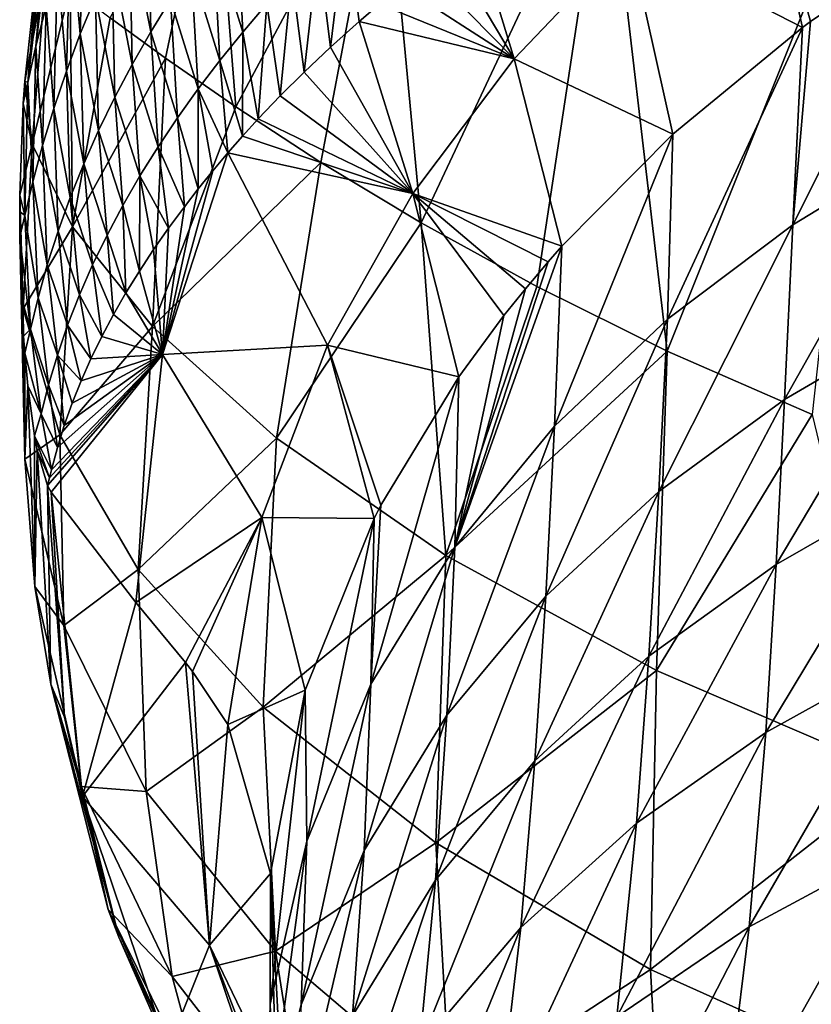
# Model space of a CAD drawing. Header units: millimetres. Extents: x -110 to 119, y -127 to 212.
# Tile 10 of 186: x -15.69 to -9.44, y -60.19 to -52.42. Entities that reach past the tile are written whole.
import ezdxf

# ---------------------------------------------------------------- set-up
doc = ezdxf.new("R2010")
doc.units = ezdxf.units.MM
doc.header["$LTSCALE"] = 26.699852
for name, color, linetype in [('88', 7, 'CONTINUOUS'), ('89', 7, 'CONTINUOUS'), ('90', 7, 'CONTINUOUS'), ('91', 7, 'CONTINUOUS'), ('92', 7, 'CONTINUOUS'), ('93', 7, 'CONTINUOUS'), ('95', 7, 'CONTINUOUS')]:
    doc.layers.add(name, color=color, linetype=linetype)

msp = doc.modelspace()

# ---------------------------------------------------------------- linework, layer by layer
at = {"layer": '88', "color": 7, "linetype": 'CONTINUOUS', "true_color": 0xa2afbf}
for points in [[(-14.975, -52.406, -4.589), (-14.1581, -50.9147, -6.2553), (-14.5387, -52.7243, -5.9625), (-14.975, -52.406, -4.589)], [(-14.5387, -52.7243, -5.9625), (-14.1581, -50.9147, -6.2553), (-13.9842, -53.1085, -7.2458), (-14.5387, -52.7243, -5.9625)], [(-14.1581, -50.9147, -6.2553), (-12.8126, -50.9147, -8.6533), (-13.9842, -53.1085, -7.2458), (-14.1581, -50.9147, -6.2553)], [(-13.9842, -53.1085, -7.2458), (-12.8126, -50.9147, -8.6533), (-13.3111, -53.5464, -8.4368), (-13.9842, -53.1085, -7.2458)], [(-13.3111, -53.5464, -8.4368), (-12.8126, -50.9147, -8.6533), (-12.5203, -54.023, -9.5262), (-13.3111, -53.5464, -8.4368)], [(-12.8126, -50.9147, -8.6533), (-11.0611, -50.9147, -10.6454), (-12.5203, -54.023, -9.5262), (-12.8126, -50.9147, -8.6533)], [(-12.5203, -54.023, -9.5262), (-11.0611, -50.9147, -10.6454), (-11.6081, -54.5252, -10.5158), (-12.5203, -54.023, -9.5262)], [(-11.6081, -54.5252, -10.5158), (-11.0611, -50.9147, -10.6454), (-10.5774, -55.0348, -11.3979), (-11.6081, -54.5252, -10.5158)], [(-11.0611, -50.9147, -10.6454), (-8.9283, -50.9147, -12.2561), (-10.5774, -55.0348, -11.3979), (-11.0611, -50.9147, -10.6454)], [(-10.5774, -55.0348, -11.3979), (-8.9283, -50.9147, -12.2561), (-9.4334, -55.5338, -12.1658), (-10.5774, -55.0348, -11.3979)]]:
    msp.add_3dface(points, dxfattribs=at)
at = {"layer": '89', "color": 7, "linetype": 'CONTINUOUS', "true_color": 0xa2afbf}
for points in [[(-9.4476, -52.4357, 22.8734), (-9.5852, -54.0376, 27.6598), (-8.4461, -51.7609, 23.1208), (-9.4476, -52.4357, 22.8734)], [(-8.4461, -51.7609, 23.1208), (-9.5852, -54.0376, 27.6598), (-8.5059, -53.3802, 27.9192), (-8.4461, -51.7609, 23.1208)], [(-10.5334, -53.3241, 22.5478), (-10.5747, -54.7836, 27.3653), (-9.5105, -52.4822, 22.8564), (-10.5334, -53.3241, 22.5478)], [(-9.5105, -52.4822, 22.8564), (-10.5747, -54.7836, 27.3653), (-9.5852, -54.0376, 27.6598), (-9.5105, -52.4822, 22.8564)], [(-9.5105, -52.4822, 22.8564), (-9.5852, -54.0376, 27.6598), (-9.4476, -52.4357, 22.8734), (-9.5105, -52.4822, 22.8564)], [(-11.4095, -54.2079, 22.2238), (-11.4677, -55.6274, 27.0349), (-10.5334, -53.3241, 22.5478), (-11.4095, -54.2079, 22.2238)], [(-10.5334, -53.3241, 22.5478), (-11.4677, -55.6274, 27.0349), (-10.5747, -54.7836, 27.3653), (-10.5334, -53.3241, 22.5478)], [(-9.5852, -54.0376, 27.6598), (-9.6511, -55.4157, 32.7027), (-8.5059, -53.3802, 27.9192), (-9.5852, -54.0376, 27.6598)], [(-8.5059, -53.3802, 27.9192), (-9.6511, -55.4157, 32.7027), (-8.5646, -54.7816, 32.9721), (-8.5059, -53.3802, 27.9192)], [(-10.5747, -54.7836, 27.3653), (-10.6436, -56.1411, 32.3937), (-9.5852, -54.0376, 27.6598), (-10.5747, -54.7836, 27.3653)], [(-9.5852, -54.0376, 27.6598), (-10.6436, -56.1411, 32.3937), (-9.6511, -55.4157, 32.7027), (-9.5852, -54.0376, 27.6598)], [(-11.4095, -54.2079, 22.2238), (-11.5175, -54.3308, 22.1788), (-12.2543, -56.581, 26.6631), (-11.4095, -54.2079, 22.2238)], [(-11.4677, -55.6274, 27.0349), (-11.4095, -54.2079, 22.2238), (-12.2543, -56.581, 26.6631), (-11.4677, -55.6274, 27.0349)], [(-11.5175, -54.3308, 22.1788), (-11.6961, -54.5423, 22.1012), (-12.2543, -56.581, 26.6631), (-11.5175, -54.3308, 22.1788)], [(-11.6961, -54.5423, 22.1012), (-11.8664, -54.7542, 22.0235), (-12.2543, -56.581, 26.6631), (-11.6961, -54.5423, 22.1012)], [(-12.2543, -56.581, 26.6631), (-11.8664, -54.7542, 22.0235), (-12.2238, -55.2378, 21.8462), (-12.2543, -56.581, 26.6631)], [(-11.4677, -55.6274, 27.0349), (-11.5357, -56.9678, 32.0462), (-10.5747, -54.7836, 27.3653), (-11.4677, -55.6274, 27.0349)], [(-10.5747, -54.7836, 27.3653), (-11.5357, -56.9678, 32.0462), (-10.6436, -56.1411, 32.3937), (-10.5747, -54.7836, 27.3653)], [(-9.6511, -55.4157, 32.7027), (-9.7193, -56.7172, 37.6807), (-8.5646, -54.7816, 32.9721), (-9.6511, -55.4157, 32.7027)], [(-8.5646, -54.7816, 32.9721), (-9.7193, -56.7172, 37.6807), (-8.6207, -56.0891, 37.969), (-8.5646, -54.7816, 32.9721)], [(-12.9168, -57.6621, 26.2346), (-12.2543, -56.581, 26.6631), (-12.2238, -55.2378, 21.8462), (-12.9168, -57.6621, 26.2346)], [(-12.9168, -57.6621, 26.2346), (-12.2238, -55.2378, 21.8462), (-12.838, -56.2494, 21.4754), (-12.9168, -57.6621, 26.2346)], [(-10.6436, -56.1411, 32.3937), (-10.722, -57.4396, 37.3504), (-9.6511, -55.4157, 32.7027), (-10.6436, -56.1411, 32.3937)], [(-9.6511, -55.4157, 32.7027), (-10.722, -57.4396, 37.3504), (-9.7193, -56.7172, 37.6807), (-9.6511, -55.4157, 32.7027)], [(-11.5357, -56.9678, 32.0462), (-11.4677, -55.6274, 27.0349), (-12.317, -57.9074, 31.6537), (-11.5357, -56.9678, 32.0462)], [(-12.317, -57.9074, 31.6537), (-11.4677, -55.6274, 27.0349), (-12.2543, -56.581, 26.6631), (-12.317, -57.9074, 31.6537)], [(-11.5357, -56.9678, 32.0462), (-11.6217, -58.2663, 36.9806), (-10.6436, -56.1411, 32.3937), (-11.5357, -56.9678, 32.0462)], [(-10.6436, -56.1411, 32.3937), (-11.6217, -58.2663, 36.9806), (-10.722, -57.4396, 37.3504), (-10.6436, -56.1411, 32.3937)], [(-9.7193, -56.7172, 37.6807), (-9.8002, -58.0439, 42.4924), (-8.6207, -56.0891, 37.969), (-9.7193, -56.7172, 37.6807)], [(-8.6207, -56.0891, 37.969), (-9.8002, -58.0439, 42.4924), (-8.6846, -57.425, 42.8026), (-8.6207, -56.0891, 37.969)], [(-12.8923, -56.355, 21.4367), (-12.9168, -57.6621, 26.2346), (-12.838, -56.2494, 21.4754), (-12.8923, -56.355, 21.4367)], [(-13.4346, -57.7089, 20.9405), (-13.4239, -58.9002, 25.7215), (-12.8923, -56.355, 21.4367), (-13.4346, -57.7089, 20.9405)], [(-12.8923, -56.355, 21.4367), (-13.4239, -58.9002, 25.7215), (-12.9168, -57.6621, 26.2346), (-12.8923, -56.355, 21.4367)], [(-12.9168, -57.6621, 26.2346), (-12.9708, -58.9744, 31.1923), (-12.2543, -56.581, 26.6631), (-12.9168, -57.6621, 26.2346)], [(-12.9708, -58.9744, 31.1923), (-12.317, -57.9074, 31.6537), (-12.2543, -56.581, 26.6631), (-12.9708, -58.9744, 31.1923)], [(-10.722, -57.4396, 37.3504), (-10.8192, -58.7594, 42.1388), (-9.7193, -56.7172, 37.6807), (-10.722, -57.4396, 37.3504)], [(-9.7193, -56.7172, 37.6807), (-10.8192, -58.7594, 42.1388), (-9.8002, -58.0439, 42.4924), (-9.7193, -56.7172, 37.6807)], [(-11.6217, -58.2663, 36.9806), (-11.5357, -56.9678, 32.0462), (-12.408, -59.2084, 36.5632), (-11.6217, -58.2663, 36.9806)], [(-12.408, -59.2084, 36.5632), (-11.5357, -56.9678, 32.0462), (-12.317, -57.9074, 31.6537), (-12.408, -59.2084, 36.5632)], [(-11.6217, -58.2663, 36.9806), (-11.7342, -59.5822, 41.7458), (-10.722, -57.4396, 37.3504), (-11.6217, -58.2663, 36.9806)], [(-10.722, -57.4396, 37.3504), (-11.7342, -59.5822, 41.7458), (-10.8192, -58.7594, 42.1388), (-10.722, -57.4396, 37.3504)], [(-9.8002, -58.0439, 42.4924), (-9.931, -59.5766, 47.6411), (-8.6846, -57.425, 42.8026), (-9.8002, -58.0439, 42.4924)], [(-8.6846, -57.425, 42.8026), (-9.931, -59.5766, 47.6411), (-8.7909, -58.9623, 47.9407), (-8.6846, -57.425, 42.8026)], [(-13.4239, -58.9002, 25.7215), (-13.4679, -60.1911, 30.6179), (-12.9168, -57.6621, 26.2346), (-13.4239, -58.9002, 25.7215)], [(-12.9168, -57.6621, 26.2346), (-13.4679, -60.1911, 30.6179), (-12.9708, -58.9744, 31.1923), (-12.9168, -57.6621, 26.2346)], [(-13.7094, -59.1544, 20.4105), (-13.7115, -60.1869, 24.5097), (-13.4346, -57.7089, 20.9405), (-13.7094, -59.1544, 20.4105)], [(-13.4346, -57.7089, 20.9405), (-13.7115, -60.1869, 24.5097), (-13.4239, -58.9002, 25.7215), (-13.4346, -57.7089, 20.9405)], [(-12.9708, -58.9744, 31.1923), (-13.0633, -60.2777, 36.0664), (-12.317, -57.9074, 31.6537), (-12.9708, -58.9744, 31.1923)], [(-13.0633, -60.2777, 36.0664), (-12.408, -59.2084, 36.5632), (-12.317, -57.9074, 31.6537), (-13.0633, -60.2777, 36.0664)], [(-10.8192, -58.7594, 42.1388), (-10.9745, -60.287, 47.2901), (-9.8002, -58.0439, 42.4924), (-10.8192, -58.7594, 42.1388)], [(-9.8002, -58.0439, 42.4924), (-10.9745, -60.287, 47.2901), (-9.931, -59.5766, 47.6411), (-9.8002, -58.0439, 42.4924)], [(-11.7342, -59.5822, 41.7458), (-11.6217, -58.2663, 36.9806), (-12.5338, -60.5231, 41.3028), (-11.7342, -59.5822, 41.7458)], [(-12.5338, -60.5231, 41.3028), (-11.6217, -58.2663, 36.9806), (-12.408, -59.2084, 36.5632), (-12.5338, -60.5231, 41.3028)], [(-11.7342, -59.5822, 41.7458), (-11.9132, -61.1056, 46.8934), (-10.8192, -58.7594, 42.1388), (-11.7342, -59.5822, 41.7458)], [(-10.8192, -58.7594, 42.1388), (-11.9132, -61.1056, 46.8934), (-10.9745, -60.287, 47.2901), (-10.8192, -58.7594, 42.1388)], [(-13.7115, -60.1869, 24.5097), (-13.7378, -61.2348, 28.5619), (-13.4239, -58.9002, 25.7215), (-13.7115, -60.1869, 24.5097)], [(-13.4239, -58.9002, 25.7215), (-13.7378, -61.2348, 28.5619), (-13.4679, -60.1911, 30.6179), (-13.4239, -58.9002, 25.7215)], [(-13.4679, -60.1911, 30.6179), (-13.5586, -61.4903, 35.4311), (-12.9708, -58.9744, 31.1923), (-13.4679, -60.1911, 30.6179)], [(-12.9708, -58.9744, 31.1923), (-13.5586, -61.4903, 35.4311), (-13.0633, -60.2777, 36.0664), (-12.9708, -58.9744, 31.1923)], [(-9.931, -59.5766, 47.6411), (-10.1547, -61.3889, 53.2456), (-8.7909, -58.9623, 47.9407), (-9.931, -59.5766, 47.6411)], [(-8.7909, -58.9623, 47.9407), (-10.1547, -61.3889, 53.2456), (-8.9788, -60.7728, 53.5033), (-8.7909, -58.9623, 47.9407)], [(-13.0633, -60.2777, 36.0664), (-13.199, -61.5911, 40.7682), (-12.408, -59.2084, 36.5632), (-13.0633, -60.2777, 36.0664)], [(-13.199, -61.5911, 40.7682), (-12.5338, -60.5231, 41.3028), (-12.408, -59.2084, 36.5632), (-13.199, -61.5911, 40.7682)], [(-11.9132, -61.1056, 46.8934), (-11.7342, -59.5822, 41.7458), (-12.7347, -62.0429, 46.4369), (-11.9132, -61.1056, 46.8934)], [(-12.7347, -62.0429, 46.4369), (-11.7342, -59.5822, 41.7458), (-12.5338, -60.5231, 41.3028), (-12.7347, -62.0429, 46.4369)], [(-10.9745, -60.287, 47.2901), (-11.2332, -62.0982, 52.9233), (-9.931, -59.5766, 47.6411), (-10.9745, -60.287, 47.2901)], [(-9.931, -59.5766, 47.6411), (-11.2332, -62.0982, 52.9233), (-10.1547, -61.3889, 53.2456), (-9.931, -59.5766, 47.6411)]]:
    msp.add_3dface(points, dxfattribs=at)
at = {"layer": '90', "color": 7, "linetype": 'CONTINUOUS', "true_color": 0xa2afbf}
for points in [[(-13.7115, -60.1869, 24.5097), (-13.7094, -59.1544, 20.4105), (-13.6253, -62.2894, 25.5959), (-13.7115, -60.1869, 24.5097)], [(-13.6253, -62.2894, 25.5959), (-13.7094, -59.1544, 20.4105), (-13.617, -60.9091, 19.7671), (-13.6253, -62.2894, 25.5959)], [(-13.7378, -61.2348, 28.5619), (-13.7115, -60.1869, 24.5097), (-13.6253, -62.2894, 25.5959), (-13.7378, -61.2348, 28.5619)]]:
    msp.add_3dface(points, dxfattribs=at)
at = {"layer": '91', "color": 7, "linetype": 'CONTINUOUS', "true_color": 0xa2afbf}
for points in [[(-15.4685, -56.096, 3.9794), (-15.3362, -57.922, 3.8216), (-15.4399, -56.1473, 4.2892), (-15.4685, -56.096, 3.9794)], [(-15.4399, -56.1473, 4.2892), (-15.3362, -57.922, 3.8216), (-15.1941, -58.5485, 4.1176), (-15.4399, -56.1473, 4.2892)], [(-15.4399, -56.1473, 4.2892), (-15.1941, -58.5485, 4.1176), (-14.7725, -57.0165, 9.6132), (-15.4399, -56.1473, 4.2892)], [(-14.7725, -57.0165, 9.6132), (-15.1941, -58.5485, 4.1176), (-14.3795, -57.4899, 12.3914), (-14.7725, -57.0165, 9.6132)], [(-14.3795, -57.4899, 12.3914), (-15.1941, -58.5485, 4.1176), (-14.192, -59.7209, 11.9113), (-14.3795, -57.4899, 12.3914)], [(-14.3795, -57.4899, 12.3914), (-14.192, -59.7209, 11.9113), (-14.3246, -57.5618, 12.7966), (-14.3795, -57.4899, 12.3914)], [(-14.3246, -57.5618, 12.7966), (-14.192, -59.7209, 11.9113), (-14.0458, -57.9799, 15.0489), (-14.3246, -57.5618, 12.7966)], [(-15.3362, -57.922, 3.8216), (-14.9076, -59.658, 3.3421), (-15.1941, -58.5485, 4.1176), (-15.3362, -57.922, 3.8216)], [(-14.192, -59.7209, 11.9113), (-13.7094, -59.1544, 20.4105), (-14.0458, -57.9799, 15.0489), (-14.192, -59.7209, 11.9113)], [(-15.1941, -58.5485, 4.1176), (-14.9076, -59.658, 3.3421), (-14.52, -60.5386, 3.9957), (-15.1941, -58.5485, 4.1176)], [(-15.1941, -58.5485, 4.1176), (-14.52, -60.5386, 3.9957), (-14.192, -59.7209, 11.9113), (-15.1941, -58.5485, 4.1176)], [(-13.617, -60.9091, 19.7671), (-13.7094, -59.1544, 20.4105), (-14.192, -59.7209, 11.9113), (-13.617, -60.9091, 19.7671)], [(-14.9076, -59.658, 3.3421), (-14.1223, -61.3398, 2.5329), (-14.52, -60.5386, 3.9957), (-14.9076, -59.658, 3.3421)], [(-14.192, -59.7209, 11.9113), (-14.52, -60.5386, 3.9957), (-13.5692, -61.5561, 11.5482), (-14.192, -59.7209, 11.9113)], [(-13.1831, -62.3614, 19.2338), (-13.617, -60.9091, 19.7671), (-14.192, -59.7209, 11.9113), (-13.1831, -62.3614, 19.2338)], [(-13.1831, -62.3614, 19.2338), (-14.192, -59.7209, 11.9113), (-13.5692, -61.5561, 11.5482), (-13.1831, -62.3614, 19.2338)]]:
    msp.add_3dface(points, dxfattribs=at)
at = {"layer": '92', "color": 7, "linetype": 'CONTINUOUS', "true_color": 0xa2afbf}
for points in [[(-15.5457, -51.9668), (-15.4815, -52.0175, -1.5989), (-15.6494, -52.9065, 0.164), (-15.5457, -51.9668)], [(-15.6494, -52.9065, 0.164), (-15.4815, -52.0175, -1.5989), (-15.5906, -53.4028, -1.8343), (-15.6494, -52.9065, 0.164)], [(-15.4815, -52.0175, -1.5989), (-15.2898, -52.1666, -3.1358), (-15.5906, -53.4028, -1.8343), (-15.4815, -52.0175, -1.5989)], [(-15.5906, -53.4028, -1.8343), (-15.2898, -52.1666, -3.1358), (-15.2725, -54.0545, -3.8844), (-15.5906, -53.4028, -1.8343)], [(-15.2898, -52.1666, -3.1358), (-14.975, -52.406, -4.589), (-15.2725, -54.0545, -3.8844), (-15.2898, -52.1666, -3.1358)], [(-14.975, -52.406, -4.589), (-14.5387, -52.7243, -5.9625), (-15.2725, -54.0545, -3.8844), (-14.975, -52.406, -4.589)], [(-15.2725, -54.0545, -3.8844), (-14.5387, -52.7243, -5.9625), (-14.6422, -54.8395, -5.9178), (-15.2725, -54.0545, -3.8844)], [(-14.5387, -52.7243, -5.9625), (-13.9842, -53.1085, -7.2458), (-14.6422, -54.8395, -5.9178), (-14.5387, -52.7243, -5.9625)], [(-15.6494, -52.9065, 0.164), (-15.5906, -53.4028, -1.8343), (-15.6614, -53.0824, 0.2295), (-15.6494, -52.9065, 0.164)], [(-15.6614, -53.0824, 0.2295), (-15.5906, -53.4028, -1.8343), (-15.6883, -53.8045, 0.6117), (-15.6614, -53.0824, 0.2295)], [(-13.9842, -53.1085, -7.2458), (-13.3111, -53.5464, -8.4368), (-14.6422, -54.8395, -5.9178), (-13.9842, -53.1085, -7.2458)], [(-15.6883, -53.8045, 0.6117), (-15.5906, -53.4028, -1.8343), (-15.6626, -54.7002, -1.1029), (-15.6883, -53.8045, 0.6117)], [(-15.5906, -53.4028, -1.8343), (-15.2725, -54.0545, -3.8844), (-15.6626, -54.7002, -1.1029), (-15.5906, -53.4028, -1.8343)], [(-14.6422, -54.8395, -5.9178), (-13.3111, -53.5464, -8.4368), (-13.6632, -55.7203, -7.8427), (-14.6422, -54.8395, -5.9178)], [(-13.3111, -53.5464, -8.4368), (-12.5203, -54.023, -9.5262), (-13.6632, -55.7203, -7.8427), (-13.3111, -53.5464, -8.4368)], [(-15.6883, -53.8045, 0.6117), (-15.6626, -54.7002, -1.1029), (-15.6894, -53.9333, 0.6996), (-15.6883, -53.8045, 0.6117)], [(-15.6894, -53.9333, 0.6996), (-15.6626, -54.7002, -1.1029), (-15.6889, -54.1344, 0.8496), (-15.6894, -53.9333, 0.6996)], [(-13.6632, -55.7203, -7.8427), (-12.5203, -54.023, -9.5262), (-12.325, -56.6468, -9.5596), (-13.6632, -55.7203, -7.8427)], [(-12.5203, -54.023, -9.5262), (-11.6081, -54.5252, -10.5158), (-12.325, -56.6468, -9.5596), (-12.5203, -54.023, -9.5262)], [(-15.6626, -54.7002, -1.1029), (-15.2725, -54.0545, -3.8844), (-15.3735, -55.6956, -2.9539), (-15.6626, -54.7002, -1.1029)], [(-15.2725, -54.0545, -3.8844), (-14.6422, -54.8395, -5.9178), (-15.3735, -55.6956, -2.9539), (-15.2725, -54.0545, -3.8844)], [(-15.6889, -54.1344, 0.8496), (-15.6626, -54.7002, -1.1029), (-15.6765, -54.6103, 1.272), (-15.6889, -54.1344, 0.8496)], [(-11.6081, -54.5252, -10.5158), (-10.5774, -55.0348, -11.3979), (-12.325, -56.6468, -9.5596), (-11.6081, -54.5252, -10.5158)], [(-15.6765, -54.6103, 1.272), (-15.6626, -54.7002, -1.1029), (-15.6496, -55.8872, -0.0997), (-15.6765, -54.6103, 1.272)], [(-15.6765, -54.6103, 1.272), (-15.6496, -55.8872, -0.0997), (-15.6596, -54.9172, 1.6033), (-15.6765, -54.6103, 1.272)], [(-15.6626, -54.7002, -1.1029), (-15.3735, -55.6956, -2.9539), (-15.6496, -55.8872, -0.0997), (-15.6626, -54.7002, -1.1029)], [(-15.3735, -55.6956, -2.9539), (-14.6422, -54.8395, -5.9178), (-14.7554, -56.7571, -4.8614), (-15.3735, -55.6956, -2.9539)], [(-14.6422, -54.8395, -5.9178), (-13.6632, -55.7203, -7.8427), (-14.7554, -56.7571, -4.8614), (-14.6422, -54.8395, -5.9178)], [(-15.6596, -54.9172, 1.6033), (-15.6496, -55.8872, -0.0997), (-15.6497, -55.052, 1.7667), (-15.6596, -54.9172, 1.6033)], [(-15.6497, -55.052, 1.7667), (-15.6496, -55.8872, -0.0997), (-15.626, -55.3073, 2.1132), (-15.6497, -55.052, 1.7667)], [(-12.325, -56.6468, -9.5596), (-10.5774, -55.0348, -11.3979), (-10.6639, -57.5538, -10.9909), (-12.325, -56.6468, -9.5596)], [(-10.5774, -55.0348, -11.3979), (-9.4334, -55.5338, -12.1658), (-10.6639, -57.5538, -10.9909), (-10.5774, -55.0348, -11.3979)], [(-15.626, -55.3073, 2.1132), (-15.6496, -55.8872, -0.0997), (-15.5695, -56.892, 1.1081), (-15.626, -55.3073, 2.1132)], [(-15.626, -55.3073, 2.1132), (-15.5695, -56.892, 1.1081), (-15.5729, -55.7017, 2.789), (-15.626, -55.3073, 2.1132)], [(-10.6639, -57.5538, -10.9909), (-9.4334, -55.5338, -12.1658), (-8.7483, -58.3765, -12.0941), (-10.6639, -57.5538, -10.9909)], [(-15.6496, -55.8872, -0.0997), (-15.3735, -55.6956, -2.9539), (-15.3411, -57.2002, -1.6904), (-15.6496, -55.8872, -0.0997)], [(-15.5729, -55.7017, 2.789), (-15.5695, -56.892, 1.1081), (-15.5512, -55.8186, 3.0451), (-15.5729, -55.7017, 2.789)], [(-15.3735, -55.6956, -2.9539), (-14.7554, -56.7571, -4.8614), (-15.3411, -57.2002, -1.6904), (-15.3735, -55.6956, -2.9539)], [(-14.7554, -56.7571, -4.8614), (-13.6632, -55.7203, -7.8427), (-13.7675, -57.8437, -6.7116), (-14.7554, -56.7571, -4.8614)], [(-13.6632, -55.7203, -7.8427), (-12.325, -56.6468, -9.5596), (-13.7675, -57.8437, -6.7116), (-13.6632, -55.7203, -7.8427)], [(-15.5512, -55.8186, 3.0451), (-15.5695, -56.892, 1.1081), (-15.4432, -57.6621, 2.432), (-15.5512, -55.8186, 3.0451)], [(-15.4685, -56.096, 3.9794), (-15.5512, -55.8186, 3.0451), (-15.4432, -57.6621, 2.432), (-15.4685, -56.096, 3.9794)], [(-15.6496, -55.8872, -0.0997), (-15.3411, -57.2002, -1.6904), (-15.5695, -56.892, 1.1081), (-15.6496, -55.8872, -0.0997)], [(-15.3362, -57.922, 3.8216), (-15.4685, -56.096, 3.9794), (-15.4432, -57.6621, 2.432), (-15.3362, -57.922, 3.8216)], [(-13.7675, -57.8437, -6.7116), (-12.325, -56.6468, -9.5596), (-12.4038, -58.9131, -8.3856), (-13.7675, -57.8437, -6.7116)], [(-12.325, -56.6468, -9.5596), (-10.6639, -57.5538, -10.9909), (-12.4038, -58.9131, -8.3856), (-12.325, -56.6468, -9.5596)], [(-15.3411, -57.2002, -1.6904), (-14.7554, -56.7571, -4.8614), (-14.6904, -58.5082, -3.3977), (-15.3411, -57.2002, -1.6904)], [(-14.7554, -56.7571, -4.8614), (-13.7675, -57.8437, -6.7116), (-14.6904, -58.5082, -3.3977), (-14.7554, -56.7571, -4.8614)], [(-15.5695, -56.892, 1.1081), (-15.3411, -57.2002, -1.6904), (-15.2028, -58.4691, -0.1698), (-15.5695, -56.892, 1.1081)], [(-15.5695, -56.892, 1.1081), (-15.2028, -58.4691, -0.1698), (-15.4432, -57.6621, 2.432), (-15.5695, -56.892, 1.1081)], [(-15.3411, -57.2002, -1.6904), (-14.6904, -58.5082, -3.3977), (-15.2028, -58.4691, -0.1698), (-15.3411, -57.2002, -1.6904)], [(-12.4038, -58.9131, -8.3856), (-10.6639, -57.5538, -10.9909), (-10.7087, -59.9123, -9.7907), (-12.4038, -58.9131, -8.3856)], [(-10.6639, -57.5538, -10.9909), (-8.7483, -58.3765, -12.0941), (-10.7087, -59.9123, -9.7907), (-10.6639, -57.5538, -10.9909)], [(-14.9076, -59.658, 3.3421), (-15.3362, -57.922, 3.8216), (-15.4432, -57.6621, 2.432), (-14.9076, -59.658, 3.3421)], [(-14.9076, -59.658, 3.3421), (-15.4432, -57.6621, 2.432), (-14.9919, -59.4385, 1.4923), (-14.9076, -59.658, 3.3421)], [(-15.4432, -57.6621, 2.432), (-15.2028, -58.4691, -0.1698), (-14.9919, -59.4385, 1.4923), (-15.4432, -57.6621, 2.432)], [(-14.6904, -58.5082, -3.3977), (-13.7675, -57.8437, -6.7116), (-13.6702, -59.7668, -5.0927), (-14.6904, -58.5082, -3.3977)], [(-13.7675, -57.8437, -6.7116), (-12.4038, -58.9131, -8.3856), (-13.6702, -59.7668, -5.0927), (-13.7675, -57.8437, -6.7116)], [(-10.7087, -59.9123, -9.7907), (-8.7483, -58.3765, -12.0941), (-8.7603, -60.7879, -10.8759), (-10.7087, -59.9123, -9.7907)], [(-15.2028, -58.4691, -0.1698), (-14.6904, -58.5082, -3.3977), (-14.4865, -59.9674, -1.6197), (-15.2028, -58.4691, -0.1698)], [(-15.2028, -58.4691, -0.1698), (-14.4865, -59.9674, -1.6197), (-14.9919, -59.4385, 1.4923), (-15.2028, -58.4691, -0.1698)], [(-14.6904, -58.5082, -3.3977), (-13.6702, -59.7668, -5.0927), (-14.4865, -59.9674, -1.6197), (-14.6904, -58.5082, -3.3977)], [(-13.6702, -59.7668, -5.0927), (-12.4038, -58.9131, -8.3856), (-12.2895, -60.9442, -6.6517), (-13.6702, -59.7668, -5.0927)], [(-12.4038, -58.9131, -8.3856), (-10.7087, -59.9123, -9.7907), (-12.2895, -60.9442, -6.6517), (-12.4038, -58.9131, -8.3856)], [(-14.1223, -61.3398, 2.5329), (-14.9076, -59.658, 3.3421), (-14.9919, -59.4385, 1.4923), (-14.1223, -61.3398, 2.5329)], [(-14.1223, -61.3398, 2.5329), (-14.9919, -59.4385, 1.4923), (-14.1913, -61.0573, 0.3268), (-14.1223, -61.3398, 2.5329)], [(-14.9919, -59.4385, 1.4923), (-14.4865, -59.9674, -1.6197), (-14.1913, -61.0573, 0.3268), (-14.9919, -59.4385, 1.4923)], [(-14.4865, -59.9674, -1.6197), (-13.6702, -59.7668, -5.0927), (-13.4194, -61.3431, -3.1013), (-14.4865, -59.9674, -1.6197)], [(-13.6702, -59.7668, -5.0927), (-12.2895, -60.9442, -6.6517), (-13.4194, -61.3431, -3.1013), (-13.6702, -59.7668, -5.0927)], [(-12.2895, -60.9442, -6.6517), (-10.7087, -59.9123, -9.7907), (-10.5966, -62.0036, -7.9826), (-12.2895, -60.9442, -6.6517)], [(-10.7087, -59.9123, -9.7907), (-8.7603, -60.7879, -10.8759), (-10.5966, -62.0036, -7.9826), (-10.7087, -59.9123, -9.7907)], [(-14.4865, -59.9674, -1.6197), (-13.4194, -61.3431, -3.1013), (-14.1913, -61.0573, 0.3268), (-14.4865, -59.9674, -1.6197)]]:
    msp.add_3dface(points, dxfattribs=at)
at = {"layer": '93', "color": 7, "linetype": 'CONTINUOUS', "true_color": 0xa2afbf}
for points in [[(-10.878, -51.7763, 17.8336), (-9.5105, -52.4822, 22.8564), (-9.8654, -50.923, 18.451), (-10.878, -51.7763, 17.8336)], [(-9.5105, -52.4822, 22.8564), (-9.4476, -52.4357, 22.8734), (-9.8654, -50.923, 18.451), (-9.5105, -52.4822, 22.8564)], [(-9.4476, -52.4357, 22.8734), (-8.4461, -51.7609, 23.1208), (-9.8654, -50.923, 18.451), (-9.4476, -52.4357, 22.8734)], [(-12.3009, -51.8622, 14.0314), (-11.7869, -52.7287, 17.2197), (-12.0958, -51.7124, 14.3872), (-12.3009, -51.8622, 14.0314)], [(-11.7869, -52.7287, 17.2197), (-10.878, -51.7763, 17.8336), (-12.0958, -51.7124, 14.3872), (-11.7869, -52.7287, 17.2197)], [(-11.7869, -52.7287, 17.2197), (-10.5334, -53.3241, 22.5478), (-10.878, -51.7763, 17.8336), (-11.7869, -52.7287, 17.2197)], [(-10.5334, -53.3241, 22.5478), (-9.5105, -52.4822, 22.8564), (-10.878, -51.7763, 17.8336), (-10.5334, -53.3241, 22.5478)], [(-12.4943, -52.0094, 13.6817), (-11.7869, -52.7287, 17.2197), (-12.3009, -51.8622, 14.0314), (-12.4943, -52.0094, 13.6817)], [(-12.677, -52.1546, 13.3381), (-11.7869, -52.7287, 17.2197), (-12.4943, -52.0094, 13.6817), (-12.677, -52.1546, 13.3381)], [(-12.8491, -52.2968, 13.0015), (-11.7869, -52.7287, 17.2197), (-12.677, -52.1546, 13.3381), (-12.8491, -52.2968, 13.0015)], [(-13.0109, -52.4352, 12.6723), (-11.7869, -52.7287, 17.2197), (-12.8491, -52.2968, 13.0015), (-13.0109, -52.4352, 12.6723)], [(-13.2365, -52.6372, 12.192), (-12.5849, -53.7921, 16.6203), (-13.0109, -52.4352, 12.6723), (-13.2365, -52.6372, 12.192)], [(-12.5849, -53.7921, 16.6203), (-11.7869, -52.7287, 17.2197), (-13.0109, -52.4352, 12.6723), (-12.5849, -53.7921, 16.6203)], [(-13.4435, -52.8332, 11.7281), (-12.5849, -53.7921, 16.6203), (-13.2365, -52.6372, 12.192), (-13.4435, -52.8332, 11.7281)], [(-12.5849, -53.7921, 16.6203), (-11.4095, -54.2079, 22.2238), (-11.7869, -52.7287, 17.2197), (-12.5849, -53.7921, 16.6203)], [(-11.4095, -54.2079, 22.2238), (-10.5334, -53.3241, 22.5478), (-11.7869, -52.7287, 17.2197), (-11.4095, -54.2079, 22.2238)], [(-13.632, -53.0207, 11.2817), (-12.5849, -53.7921, 16.6203), (-13.4435, -52.8332, 11.7281), (-13.632, -53.0207, 11.2817)], [(-13.8064, -53.2036, 10.8472), (-12.5849, -53.7921, 16.6203), (-13.632, -53.0207, 11.2817), (-13.8064, -53.2036, 10.8472)], [(-13.9295, -53.3389, 10.5269), (-12.5849, -53.7921, 16.6203), (-13.8064, -53.2036, 10.8472), (-13.9295, -53.3389, 10.5269)], [(-14.0451, -53.4705, 10.2139), (-12.5849, -53.7921, 16.6203), (-13.9295, -53.3389, 10.5269), (-14.0451, -53.4705, 10.2139)], [(-14.563, -55.061, 9.711), (-13.2583, -54.9866, 16.0429), (-14.0451, -53.4705, 10.2139), (-14.563, -55.061, 9.711)], [(-14.563, -55.061, 9.711), (-14.0451, -53.4705, 10.2139), (-14.1658, -53.6134, 9.8738), (-14.563, -55.061, 9.711)], [(-13.2583, -54.9866, 16.0429), (-12.5849, -53.7921, 16.6203), (-14.0451, -53.4705, 10.2139), (-13.2583, -54.9866, 16.0429)], [(-14.2809, -53.7559, 9.5362), (-14.563, -55.061, 9.711), (-14.1658, -53.6134, 9.8738), (-14.2809, -53.7559, 9.5362)], [(-14.3896, -53.896, 9.2036), (-14.563, -55.061, 9.711), (-14.2809, -53.7559, 9.5362), (-14.3896, -53.896, 9.2036)], [(-13.2583, -54.9866, 16.0429), (-12.2238, -55.2378, 21.8462), (-12.5849, -53.7921, 16.6203), (-13.2583, -54.9866, 16.0429)], [(-11.8664, -54.7542, 22.0235), (-11.6961, -54.5423, 22.1012), (-12.5849, -53.7921, 16.6203), (-11.8664, -54.7542, 22.0235)], [(-12.2238, -55.2378, 21.8462), (-11.8664, -54.7542, 22.0235), (-12.5849, -53.7921, 16.6203), (-12.2238, -55.2378, 21.8462)], [(-11.6961, -54.5423, 22.1012), (-11.5175, -54.3308, 22.1788), (-12.5849, -53.7921, 16.6203), (-11.6961, -54.5423, 22.1012)], [(-11.5175, -54.3308, 22.1788), (-11.4095, -54.2079, 22.2238), (-12.5849, -53.7921, 16.6203), (-11.5175, -54.3308, 22.1788)], [(-14.514, -54.0639, 8.8045), (-14.563, -55.061, 9.711), (-14.3896, -53.896, 9.2036), (-14.514, -54.0639, 8.8045)], [(-14.6327, -54.2332, 8.402), (-14.563, -55.061, 9.711), (-14.514, -54.0639, 8.8045), (-14.6327, -54.2332, 8.402)], [(-14.7449, -54.4032, 7.9987), (-14.563, -55.061, 9.711), (-14.6327, -54.2332, 8.402), (-14.7449, -54.4032, 7.9987)], [(-14.8506, -54.5741, 7.5927), (-14.563, -55.061, 9.711), (-14.7449, -54.4032, 7.9987), (-14.8506, -54.5741, 7.5927)], [(-14.9499, -54.7466, 7.1827), (-14.563, -55.061, 9.711), (-14.8506, -54.5741, 7.5927), (-14.9499, -54.7466, 7.1827)], [(-15.0422, -54.9202, 6.7704), (-14.563, -55.061, 9.711), (-14.9499, -54.7466, 7.1827), (-15.0422, -54.9202, 6.7704)], [(-15.1272, -55.0945, 6.3569), (-14.563, -55.061, 9.711), (-15.0422, -54.9202, 6.7704), (-15.1272, -55.0945, 6.3569)], [(-15.4685, -56.096, 3.9794), (-15.4399, -56.1473, 4.2892), (-14.563, -55.061, 9.711), (-15.4685, -56.096, 3.9794)], [(-15.4685, -56.096, 3.9794), (-14.563, -55.061, 9.711), (-15.4542, -56.0336, 4.1297), (-15.4685, -56.096, 3.9794)], [(-15.4542, -56.0336, 4.1297), (-14.563, -55.061, 9.711), (-15.439, -55.971, 4.2794), (-15.4542, -56.0336, 4.1297)], [(-15.4399, -56.1473, 4.2892), (-14.7725, -57.0165, 9.6132), (-14.563, -55.061, 9.711), (-15.4399, -56.1473, 4.2892)], [(-15.439, -55.971, 4.2794), (-14.563, -55.061, 9.711), (-15.3917, -55.7959, 4.6958), (-15.439, -55.971, 4.2794)], [(-15.3917, -55.7959, 4.6958), (-14.563, -55.061, 9.711), (-15.3372, -55.6203, 5.11), (-15.3917, -55.7959, 4.6958)], [(-15.3372, -55.6203, 5.11), (-14.563, -55.061, 9.711), (-15.2751, -55.4447, 5.5239), (-15.3372, -55.6203, 5.11)], [(-15.2751, -55.4447, 5.5239), (-14.563, -55.061, 9.711), (-15.205, -55.2693, 5.9404), (-15.2751, -55.4447, 5.5239)], [(-15.205, -55.2693, 5.9404), (-14.563, -55.061, 9.711), (-15.1272, -55.0945, 6.3569), (-15.205, -55.2693, 5.9404)], [(-14.7725, -57.0165, 9.6132), (-13.7792, -56.348, 15.4892), (-14.563, -55.061, 9.711), (-14.7725, -57.0165, 9.6132)], [(-13.7792, -56.348, 15.4892), (-13.2583, -54.9866, 16.0429), (-14.563, -55.061, 9.711), (-13.7792, -56.348, 15.4892)], [(-13.7792, -56.348, 15.4892), (-12.8923, -56.355, 21.4367), (-13.2583, -54.9866, 16.0429), (-13.7792, -56.348, 15.4892)], [(-12.8923, -56.355, 21.4367), (-12.838, -56.2494, 21.4754), (-13.2583, -54.9866, 16.0429), (-12.8923, -56.355, 21.4367)], [(-12.838, -56.2494, 21.4754), (-12.2238, -55.2378, 21.8462), (-13.2583, -54.9866, 16.0429), (-12.838, -56.2494, 21.4754)], [(-14.7725, -57.0165, 9.6132), (-14.3795, -57.4899, 12.3914), (-13.7792, -56.348, 15.4892), (-14.7725, -57.0165, 9.6132)], [(-14.3795, -57.4899, 12.3914), (-14.3246, -57.5618, 12.7966), (-13.7792, -56.348, 15.4892), (-14.3795, -57.4899, 12.3914)], [(-14.3246, -57.5618, 12.7966), (-14.0458, -57.9799, 15.0489), (-13.7792, -56.348, 15.4892), (-14.3246, -57.5618, 12.7966)], [(-14.0458, -57.9799, 15.0489), (-13.4346, -57.7089, 20.9405), (-13.7792, -56.348, 15.4892), (-14.0458, -57.9799, 15.0489)], [(-13.4346, -57.7089, 20.9405), (-12.8923, -56.355, 21.4367), (-13.7792, -56.348, 15.4892), (-13.4346, -57.7089, 20.9405)], [(-13.7094, -59.1544, 20.4105), (-13.4346, -57.7089, 20.9405), (-14.0458, -57.9799, 15.0489), (-13.7094, -59.1544, 20.4105)]]:
    msp.add_3dface(points, dxfattribs=at)
at = {"layer": '95', "color": 7, "linetype": 'CONTINUOUS', "true_color": 0xa2afbf}
for points in [[(-15.4028, -51.3103, 1.1589), (-15.4756, -51.6279, 0.7632), (-15.5607, -52.6296, 1.1846), (-15.4028, -51.3103, 1.1589)], [(-15.4028, -51.3103, 1.1589), (-15.5607, -52.6296, 1.1846), (-15.4811, -52.3159, 1.6092), (-15.4028, -51.3103, 1.1589)], [(-15.2881, -51.6693, 2.4343), (-15.2111, -52.532, 3.5402), (-15.1765, -51.3453, 2.8424), (-15.2881, -51.6693, 2.4343)], [(-15.2111, -52.532, 3.5402), (-15.0912, -52.2401, 3.965), (-15.1765, -51.3453, 2.8424), (-15.2111, -52.532, 3.5402)], [(-14.8236, -51.6647, 4.8132), (-14.6549, -52.5158, 6.2786), (-14.6765, -51.3815, 5.2366), (-14.8236, -51.6647, 4.8132)], [(-14.6549, -52.5158, 6.2786), (-14.4995, -52.2614, 6.7157), (-14.6765, -51.3815, 5.2366), (-14.6549, -52.5158, 6.2786)], [(-14.1614, -51.7592, 7.5843), (-13.9291, -52.5182, 9.3182), (-13.9785, -51.5113, 8.0151), (-14.1614, -51.7592, 7.5843)], [(-13.9291, -52.5182, 9.3182), (-13.7394, -52.2966, 9.7626), (-13.9785, -51.5113, 8.0151), (-13.9291, -52.5182, 9.3182)], [(-15.4756, -51.6279, 0.7632), (-15.526, -51.8678, 0.3814), (-15.6259, -52.9169, 0.7386), (-15.4756, -51.6279, 0.7632)], [(-15.4756, -51.6279, 0.7632), (-15.6259, -52.9169, 0.7386), (-15.5607, -52.6296, 1.1846), (-15.4756, -51.6279, 0.7632)], [(-13.3324, -51.8592, 10.6422), (-13.2365, -52.6372, 12.192), (-13.115, -51.6436, 11.0769), (-13.3324, -51.8592, 10.6422)], [(-13.2365, -52.6372, 12.192), (-13.0109, -52.4352, 12.6723), (-13.115, -51.6436, 11.0769), (-13.2365, -52.6372, 12.192)], [(-13.0109, -52.4352, 12.6723), (-12.8491, -52.2968, 13.0015), (-13.115, -51.6436, 11.0769), (-13.0109, -52.4352, 12.6723)], [(-15.3898, -51.9937, 2.0242), (-15.321, -52.8259, 3.1145), (-15.2881, -51.6693, 2.4343), (-15.3898, -51.9937, 2.0242)], [(-15.321, -52.8259, 3.1145), (-15.2111, -52.532, 3.5402), (-15.2881, -51.6693, 2.4343), (-15.321, -52.8259, 3.1145)], [(-14.9619, -51.9509, 4.3893), (-14.8013, -52.7728, 5.8402), (-14.8236, -51.6647, 4.8132), (-14.9619, -51.9509, 4.3893)], [(-14.8013, -52.7728, 5.8402), (-14.6549, -52.5158, 6.2786), (-14.8236, -51.6647, 4.8132), (-14.8013, -52.7728, 5.8402)], [(-14.335, -52.0092, 7.1511), (-14.1097, -52.7416, 8.8709), (-14.1614, -51.7592, 7.5843), (-14.335, -52.0092, 7.1511)], [(-14.1097, -52.7416, 8.8709), (-13.9291, -52.5182, 9.3182), (-14.1614, -51.7592, 7.5843), (-14.1097, -52.7416, 8.8709)], [(-15.526, -51.8678, 0.3814), (-15.5457, -51.9668), (-15.6259, -52.9169, 0.7386), (-15.526, -51.8678, 0.3814)], [(-13.5405, -52.0769, 10.204), (-13.4435, -52.8332, 11.7281), (-13.3324, -51.8592, 10.6422), (-13.5405, -52.0769, 10.204)], [(-13.4435, -52.8332, 11.7281), (-13.2365, -52.6372, 12.192), (-13.3324, -51.8592, 10.6422), (-13.4435, -52.8332, 11.7281)], [(-15.0912, -52.2401, 3.965), (-14.9386, -53.0321, 5.4005), (-14.9619, -51.9509, 4.3893), (-15.0912, -52.2401, 3.965)], [(-14.9386, -53.0321, 5.4005), (-14.8013, -52.7728, 5.8402), (-14.9619, -51.9509, 4.3893), (-14.9386, -53.0321, 5.4005)], [(-15.5457, -51.9668), (-15.6494, -52.9065, 0.164), (-15.6259, -52.9169, 0.7386), (-15.5457, -51.9668)], [(-15.4811, -52.3159, 1.6092), (-15.4204, -53.1203, 2.6867), (-15.3898, -51.9937, 2.0242), (-15.4811, -52.3159, 1.6092)], [(-15.4204, -53.1203, 2.6867), (-15.321, -52.8259, 3.1145), (-15.3898, -51.9937, 2.0242), (-15.4204, -53.1203, 2.6867)], [(-14.4995, -52.2614, 6.7157), (-14.281, -52.9667, 8.421), (-14.335, -52.0092, 7.1511), (-14.4995, -52.2614, 6.7157)], [(-14.281, -52.9667, 8.421), (-14.1097, -52.7416, 8.8709), (-14.335, -52.0092, 7.1511), (-14.281, -52.9667, 8.421)], [(-13.7394, -52.2966, 9.7626), (-13.632, -53.0207, 11.2817), (-13.5405, -52.0769, 10.204), (-13.7394, -52.2966, 9.7626)], [(-13.632, -53.0207, 11.2817), (-13.4435, -52.8332, 11.7281), (-13.5405, -52.0769, 10.204), (-13.632, -53.0207, 11.2817)], [(-15.2111, -52.532, 3.5402), (-15.0662, -53.2938, 4.9598), (-15.0912, -52.2401, 3.965), (-15.2111, -52.532, 3.5402)], [(-15.0662, -53.2938, 4.9598), (-14.9386, -53.0321, 5.4005), (-15.0912, -52.2401, 3.965), (-15.0662, -53.2938, 4.9598)], [(-14.6549, -52.5158, 6.2786), (-14.4432, -53.1936, 7.9688), (-14.4995, -52.2614, 6.7157), (-14.6549, -52.5158, 6.2786)], [(-14.4432, -53.1936, 7.9688), (-14.281, -52.9667, 8.421), (-14.4995, -52.2614, 6.7157), (-14.4432, -53.1936, 7.9688)], [(-15.5607, -52.6296, 1.1846), (-15.5087, -53.413, 2.2548), (-15.4811, -52.3159, 1.6092), (-15.5607, -52.6296, 1.1846)], [(-15.5087, -53.413, 2.2548), (-15.4204, -53.1203, 2.6867), (-15.4811, -52.3159, 1.6092), (-15.5087, -53.413, 2.2548)], [(-13.9291, -52.5182, 9.3182), (-13.8064, -53.2036, 10.8472), (-13.7394, -52.2966, 9.7626), (-13.9291, -52.5182, 9.3182)], [(-13.8064, -53.2036, 10.8472), (-13.632, -53.0207, 11.2817), (-13.7394, -52.2966, 9.7626), (-13.8064, -53.2036, 10.8472)], [(-15.321, -52.8259, 3.1145), (-15.1838, -53.5578, 4.518), (-15.2111, -52.532, 3.5402), (-15.321, -52.8259, 3.1145)], [(-15.1838, -53.5578, 4.518), (-15.0662, -53.2938, 4.9598), (-15.2111, -52.532, 3.5402), (-15.1838, -53.5578, 4.518)], [(-14.8013, -52.7728, 5.8402), (-14.5963, -53.4223, 7.5144), (-14.6549, -52.5158, 6.2786), (-14.8013, -52.7728, 5.8402)], [(-14.5963, -53.4223, 7.5144), (-14.4432, -53.1936, 7.9688), (-14.6549, -52.5158, 6.2786), (-14.5963, -53.4223, 7.5144)], [(-14.1097, -52.7416, 8.8709), (-13.9295, -53.3389, 10.5269), (-13.9291, -52.5182, 9.3182), (-14.1097, -52.7416, 8.8709)], [(-13.9295, -53.3389, 10.5269), (-13.8064, -53.2036, 10.8472), (-13.9291, -52.5182, 9.3182), (-13.9295, -53.3389, 10.5269)], [(-15.6259, -52.9169, 0.7386), (-15.5852, -53.6994, 1.8154), (-15.5607, -52.6296, 1.1846), (-15.6259, -52.9169, 0.7386)], [(-15.5852, -53.6994, 1.8154), (-15.5087, -53.413, 2.2548), (-15.5607, -52.6296, 1.1846), (-15.5852, -53.6994, 1.8154)], [(-14.9386, -53.0321, 5.4005), (-14.7404, -53.6527, 7.0581), (-14.8013, -52.7728, 5.8402), (-14.9386, -53.0321, 5.4005)], [(-14.7404, -53.6527, 7.0581), (-14.5963, -53.4223, 7.5144), (-14.8013, -52.7728, 5.8402), (-14.7404, -53.6527, 7.0581)], [(-14.281, -52.9667, 8.421), (-14.0451, -53.4705, 10.2139), (-14.1097, -52.7416, 8.8709), (-14.281, -52.9667, 8.421)], [(-14.0451, -53.4705, 10.2139), (-13.9295, -53.3389, 10.5269), (-14.1097, -52.7416, 8.8709), (-14.0451, -53.4705, 10.2139)], [(-15.4204, -53.1203, 2.6867), (-15.2908, -53.8234, 4.075), (-15.321, -52.8259, 3.1145), (-15.4204, -53.1203, 2.6867)], [(-15.2908, -53.8234, 4.075), (-15.1838, -53.5578, 4.518), (-15.321, -52.8259, 3.1145), (-15.2908, -53.8234, 4.075)], [(-15.6494, -52.9065, 0.164), (-15.6614, -53.0824, 0.2295), (-15.6259, -52.9169, 0.7386), (-15.6494, -52.9065, 0.164)], [(-15.6614, -53.0824, 0.2295), (-15.6485, -53.9659, 1.3596), (-15.6259, -52.9169, 0.7386), (-15.6614, -53.0824, 0.2295)], [(-15.6485, -53.9659, 1.3596), (-15.5852, -53.6994, 1.8154), (-15.6259, -52.9169, 0.7386), (-15.6485, -53.9659, 1.3596)], [(-14.4432, -53.1936, 7.9688), (-14.2809, -53.7559, 9.5362), (-14.281, -52.9667, 8.421), (-14.4432, -53.1936, 7.9688)], [(-14.1658, -53.6134, 9.8738), (-14.0451, -53.4705, 10.2139), (-14.281, -52.9667, 8.421), (-14.1658, -53.6134, 9.8738)], [(-14.2809, -53.7559, 9.5362), (-14.1658, -53.6134, 9.8738), (-14.281, -52.9667, 8.421), (-14.2809, -53.7559, 9.5362)], [(-15.0662, -53.2938, 4.9598), (-14.8751, -53.885, 6.6002), (-14.9386, -53.0321, 5.4005), (-15.0662, -53.2938, 4.9598)], [(-14.8751, -53.885, 6.6002), (-14.7404, -53.6527, 7.0581), (-14.9386, -53.0321, 5.4005), (-14.8751, -53.885, 6.6002)], [(-15.6614, -53.0824, 0.2295), (-15.6883, -53.8045, 0.6117), (-15.6485, -53.9659, 1.3596), (-15.6614, -53.0824, 0.2295)], [(-15.5087, -53.413, 2.2548), (-15.3868, -54.0894, 3.6299), (-15.4204, -53.1203, 2.6867), (-15.5087, -53.413, 2.2548)], [(-15.3868, -54.0894, 3.6299), (-15.2908, -53.8234, 4.075), (-15.4204, -53.1203, 2.6867), (-15.3868, -54.0894, 3.6299)], [(-14.5963, -53.4223, 7.5144), (-14.3896, -53.896, 9.2036), (-14.4432, -53.1936, 7.9688), (-14.5963, -53.4223, 7.5144)], [(-14.3896, -53.896, 9.2036), (-14.2809, -53.7559, 9.5362), (-14.4432, -53.1936, 7.9688), (-14.3896, -53.896, 9.2036)], [(-15.1838, -53.5578, 4.518), (-14.9999, -54.119, 6.1406), (-15.0662, -53.2938, 4.9598), (-15.1838, -53.5578, 4.518)], [(-14.9999, -54.119, 6.1406), (-14.8751, -53.885, 6.6002), (-15.0662, -53.2938, 4.9598), (-14.9999, -54.119, 6.1406)], [(-15.5852, -53.6994, 1.8154), (-15.4715, -54.3546, 3.1815), (-15.5087, -53.413, 2.2548), (-15.5852, -53.6994, 1.8154)], [(-15.4715, -54.3546, 3.1815), (-15.3868, -54.0894, 3.6299), (-15.5087, -53.413, 2.2548), (-15.4715, -54.3546, 3.1815)], [(-14.7404, -53.6527, 7.0581), (-14.514, -54.0639, 8.8045), (-14.5963, -53.4223, 7.5144), (-14.7404, -53.6527, 7.0581)], [(-14.514, -54.0639, 8.8045), (-14.3896, -53.896, 9.2036), (-14.5963, -53.4223, 7.5144), (-14.514, -54.0639, 8.8045)], [(-15.2908, -53.8234, 4.075), (-15.1144, -54.3545, 5.6795), (-15.1838, -53.5578, 4.518), (-15.2908, -53.8234, 4.075)], [(-15.1144, -54.3545, 5.6795), (-14.9999, -54.119, 6.1406), (-15.1838, -53.5578, 4.518), (-15.1144, -54.3545, 5.6795)], [(-14.8751, -53.885, 6.6002), (-14.7449, -54.4032, 7.9987), (-14.7404, -53.6527, 7.0581), (-14.8751, -53.885, 6.6002)], [(-14.7449, -54.4032, 7.9987), (-14.6327, -54.2332, 8.402), (-14.7404, -53.6527, 7.0581), (-14.7449, -54.4032, 7.9987)], [(-14.6327, -54.2332, 8.402), (-14.514, -54.0639, 8.8045), (-14.7404, -53.6527, 7.0581), (-14.6327, -54.2332, 8.402)], [(-15.6485, -53.9659, 1.3596), (-15.5444, -54.6154, 2.7276), (-15.5852, -53.6994, 1.8154), (-15.6485, -53.9659, 1.3596)], [(-15.5444, -54.6154, 2.7276), (-15.4715, -54.3546, 3.1815), (-15.5852, -53.6994, 1.8154), (-15.5444, -54.6154, 2.7276)], [(-15.6883, -53.8045, 0.6117), (-15.6894, -53.9333, 0.6996), (-15.6485, -53.9659, 1.3596), (-15.6883, -53.8045, 0.6117)], [(-15.3868, -54.0894, 3.6299), (-15.2181, -54.5914, 5.2167), (-15.2908, -53.8234, 4.075), (-15.3868, -54.0894, 3.6299)], [(-15.2181, -54.5914, 5.2167), (-15.1144, -54.3545, 5.6795), (-15.2908, -53.8234, 4.075), (-15.2181, -54.5914, 5.2167)], [(-14.9999, -54.119, 6.1406), (-14.8506, -54.5741, 7.5927), (-14.8751, -53.885, 6.6002), (-14.9999, -54.119, 6.1406)], [(-14.8506, -54.5741, 7.5927), (-14.7449, -54.4032, 7.9987), (-14.8751, -53.885, 6.6002), (-14.8506, -54.5741, 7.5927)], [(-15.6894, -53.9333, 0.6996), (-15.6889, -54.1344, 0.8496), (-15.6485, -53.9659, 1.3596), (-15.6894, -53.9333, 0.6996)], [(-15.6889, -54.1344, 0.8496), (-15.6053, -54.8628, 2.2625), (-15.6485, -53.9659, 1.3596), (-15.6889, -54.1344, 0.8496)], [(-15.6053, -54.8628, 2.2625), (-15.5444, -54.6154, 2.7276), (-15.6485, -53.9659, 1.3596), (-15.6053, -54.8628, 2.2625)], [(-15.4715, -54.3546, 3.1815), (-15.3107, -54.8288, 4.7521), (-15.3868, -54.0894, 3.6299), (-15.4715, -54.3546, 3.1815)], [(-15.3107, -54.8288, 4.7521), (-15.2181, -54.5914, 5.2167), (-15.3868, -54.0894, 3.6299), (-15.3107, -54.8288, 4.7521)], [(-15.1144, -54.3545, 5.6795), (-14.9499, -54.7466, 7.1827), (-14.9999, -54.119, 6.1406), (-15.1144, -54.3545, 5.6795)], [(-14.9499, -54.7466, 7.1827), (-14.8506, -54.5741, 7.5927), (-14.9999, -54.119, 6.1406), (-14.9499, -54.7466, 7.1827)], [(-15.6889, -54.1344, 0.8496), (-15.6765, -54.6103, 1.272), (-15.6053, -54.8628, 2.2625), (-15.6889, -54.1344, 0.8496)], [(-15.5444, -54.6154, 2.7276), (-15.392, -55.066, 4.285), (-15.4715, -54.3546, 3.1815), (-15.5444, -54.6154, 2.7276)], [(-15.392, -55.066, 4.285), (-15.3107, -54.8288, 4.7521), (-15.4715, -54.3546, 3.1815), (-15.392, -55.066, 4.285)], [(-15.2181, -54.5914, 5.2167), (-15.0422, -54.9202, 6.7704), (-15.1144, -54.3545, 5.6795), (-15.2181, -54.5914, 5.2167)], [(-15.0422, -54.9202, 6.7704), (-14.9499, -54.7466, 7.1827), (-15.1144, -54.3545, 5.6795), (-15.0422, -54.9202, 6.7704)], [(-15.3107, -54.8288, 4.7521), (-15.1272, -55.0945, 6.3569), (-15.2181, -54.5914, 5.2167), (-15.3107, -54.8288, 4.7521)], [(-15.1272, -55.0945, 6.3569), (-15.0422, -54.9202, 6.7704), (-15.2181, -54.5914, 5.2167), (-15.1272, -55.0945, 6.3569)], [(-15.6765, -54.6103, 1.272), (-15.6596, -54.9172, 1.6033), (-15.6053, -54.8628, 2.2625), (-15.6765, -54.6103, 1.272)], [(-15.6053, -54.8628, 2.2625), (-15.4621, -55.3011, 3.8145), (-15.5444, -54.6154, 2.7276), (-15.6053, -54.8628, 2.2625)], [(-15.4621, -55.3011, 3.8145), (-15.392, -55.066, 4.285), (-15.5444, -54.6154, 2.7276), (-15.4621, -55.3011, 3.8145)], [(-15.392, -55.066, 4.285), (-15.205, -55.2693, 5.9404), (-15.3107, -54.8288, 4.7521), (-15.392, -55.066, 4.285)], [(-15.205, -55.2693, 5.9404), (-15.1272, -55.0945, 6.3569), (-15.3107, -54.8288, 4.7521), (-15.205, -55.2693, 5.9404)], [(-15.6596, -54.9172, 1.6033), (-15.6497, -55.052, 1.7667), (-15.6053, -54.8628, 2.2625), (-15.6596, -54.9172, 1.6033)], [(-15.6497, -55.052, 1.7667), (-15.5211, -55.5296, 3.3379), (-15.6053, -54.8628, 2.2625), (-15.6497, -55.052, 1.7667)], [(-15.5211, -55.5296, 3.3379), (-15.4621, -55.3011, 3.8145), (-15.6053, -54.8628, 2.2625), (-15.5211, -55.5296, 3.3379)], [(-15.6497, -55.052, 1.7667), (-15.626, -55.3073, 2.1132), (-15.5211, -55.5296, 3.3379), (-15.6497, -55.052, 1.7667)], [(-15.4621, -55.3011, 3.8145), (-15.3372, -55.6203, 5.11), (-15.392, -55.066, 4.285), (-15.4621, -55.3011, 3.8145)], [(-15.3372, -55.6203, 5.11), (-15.2751, -55.4447, 5.5239), (-15.392, -55.066, 4.285), (-15.3372, -55.6203, 5.11)], [(-15.2751, -55.4447, 5.5239), (-15.205, -55.2693, 5.9404), (-15.392, -55.066, 4.285), (-15.2751, -55.4447, 5.5239)], [(-15.626, -55.3073, 2.1132), (-15.5729, -55.7017, 2.789), (-15.5211, -55.5296, 3.3379), (-15.626, -55.3073, 2.1132)], [(-15.5211, -55.5296, 3.3379), (-15.3917, -55.7959, 4.6958), (-15.4621, -55.3011, 3.8145), (-15.5211, -55.5296, 3.3379)], [(-15.3917, -55.7959, 4.6958), (-15.3372, -55.6203, 5.11), (-15.4621, -55.3011, 3.8145), (-15.3917, -55.7959, 4.6958)], [(-15.5729, -55.7017, 2.789), (-15.439, -55.971, 4.2794), (-15.5211, -55.5296, 3.3379), (-15.5729, -55.7017, 2.789)], [(-15.439, -55.971, 4.2794), (-15.3917, -55.7959, 4.6958), (-15.5211, -55.5296, 3.3379), (-15.439, -55.971, 4.2794)], [(-15.5729, -55.7017, 2.789), (-15.5512, -55.8186, 3.0451), (-15.4542, -56.0336, 4.1297), (-15.5729, -55.7017, 2.789)], [(-15.5729, -55.7017, 2.789), (-15.4542, -56.0336, 4.1297), (-15.439, -55.971, 4.2794), (-15.5729, -55.7017, 2.789)], [(-15.5512, -55.8186, 3.0451), (-15.4685, -56.096, 3.9794), (-15.4542, -56.0336, 4.1297), (-15.5512, -55.8186, 3.0451)]]:
    msp.add_3dface(points, dxfattribs=at)

doc.saveas('drawing.dxf')
